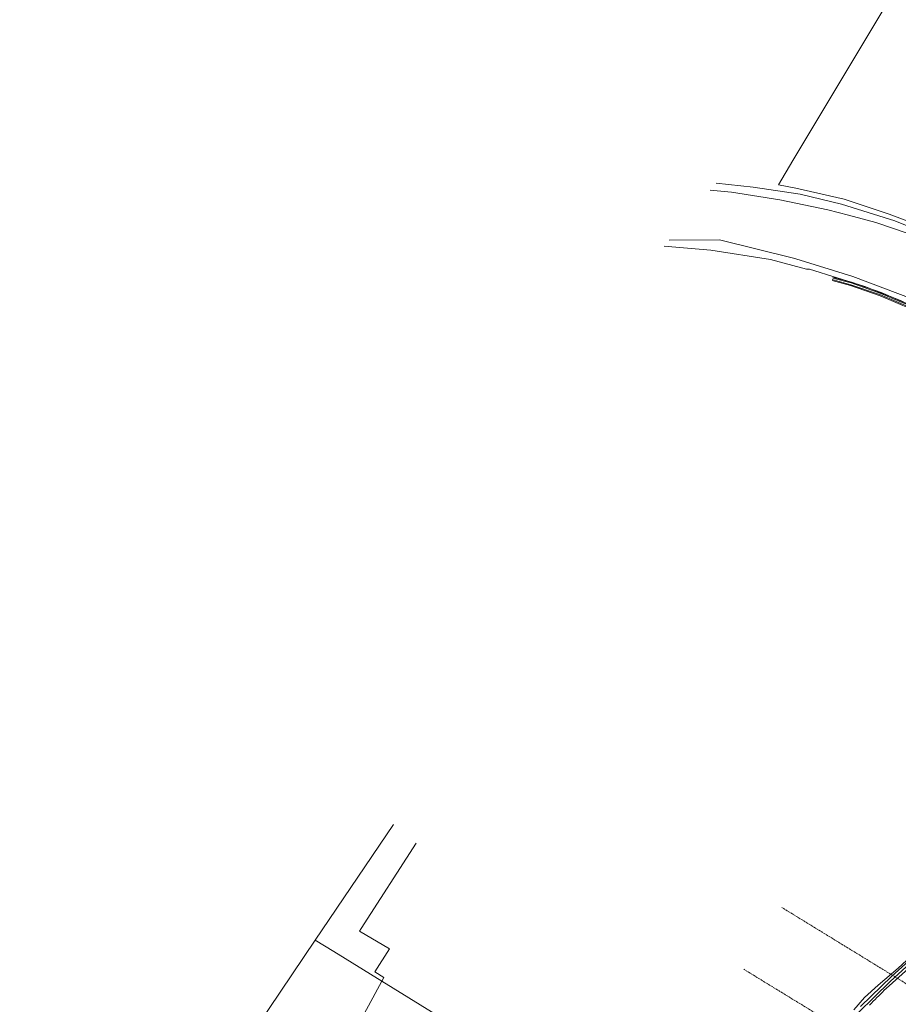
# Model space of a CAD drawing. Header units: metres. Extents: x -740 to 758, y -633 to 854.
# Tile 156 of 256: x -698 to -537, y 204 to 384. Entities that reach past the tile are written whole.
import ezdxf

# ---------------------------------------------------------------- set-up
doc = ezdxf.new("R2010")
doc.units = ezdxf.units.M
doc.header["$MEASUREMENT"] = 0
doc.linetypes.add('416_125', pattern=[0.5408, 0.416, -0.1248])
for name, color, linetype in [('Gas.LOVION', 7, 'Continuous'), ('Grundkarte.LOVION', 7, 'Continuous'), ('Strom.LOVION', 7, 'Continuous'), ('StromBemass.LOVION', 7, 'Continuous'), ('Telko.LOVION', 7, 'Continuous'), ('Wasser.LOVION', 7, 'Continuous')]:
    doc.layers.add(name, color=color, linetype=linetype)

msp = doc.modelspace()

# ---------------------------------------------------------------- linework, layer by layer
at = {"layer": 'Gas.LOVION', "color": 1, "linetype": 'Continuous', "lineweight": 18}
msp.add_lwpolyline([(-544.35, 203.91), (-538.64, 209.49), (-529.98, 217.24), (-521.22, 225.44), (-516.01, 230.61), (-506.09, 241.63), (-504.44, 244.42), (-499.91, 252.03), (-497.94, 257.04), (-495.51, 268.39), (-495.24, 280.18), (-496.39, 287.72), (-496.91, 291.25), (-501.32, 302.16), (-506.99, 311.88), (-514.9, 320.76), (-524.11, 327.6), (-534.8, 333.24), (-545.76, 337.4), (-555.38, 340.37), (-556.58, 340.74), (-570.12, 344.12), (-579.34, 344.04)], dxfattribs=at)
at = {"layer": 'Grundkarte.LOVION', "color": 8, "linetype": 'Continuous', "lineweight": 18}
for points in [[(-571.8, 353.22), (-567.94, 352.8), (-559.09, 351.45), (-550.31, 349.62), (-546.55, 348.62), (-541.54, 347.31), (-535.61, 345.29)], [(-571.8, 353.22), (-567.94, 352.8), (-559.09, 351.45), (-550.31, 349.62), (-546.55, 348.62), (-541.54, 347.31), (-535.61, 345.29)], [(-562.28, 165.56), (-631.85, 208.53), (-640.63, 213.97), (-644, 216.03), (-629.72, 237.2)], [(-529.1, 216.68), (-539.67, 207.22), (-539.99, 206.89), (-540.34, 206.53), (-540.99, 205.88), (-541.37, 205.55), (-541.69, 205.22), (-542.04, 204.86), (-542.36, 204.53), (-542.71, 204.17)]]:
    msp.add_lwpolyline(points, dxfattribs=at)
at = {"layer": 'Grundkarte.LOVION', "color": 253, "linetype": 'Continuous', "lineweight": 18}
for points in [[(-560.17, 180.04), (-560.4, 179.37), (-561.5, 174.51), (-562.11, 169.57), (-562.28, 165.56), (-631.85, 208.53), (-631.45, 209.22), (-633.12, 210.27), (-630.42, 214.46), (-635.91, 217.68), (-635.61, 218.18), (-625.54, 233.77)], [(-636.31, 200.29), (-631.85, 208.53), (-562.28, 165.56)]]:
    msp.add_lwpolyline(points, dxfattribs=at)
at = {"layer": 'Grundkarte.LOVION', "color": 8, "linetype": 'Continuous', "lineweight": 18}
msp.add_lwpolyline([(-672.86, 116.12), (-698.04, 130.3), (-688.04, 147.18), (-663.1, 187.68), (-644, 216.03), (-640.63, 213.97), (-631.85, 208.53), (-562.28, 165.56), (-562.4, 162.59), (-562.1, 155.62), (-561.28, 148.43), (-559.72, 138.53), (-557.97, 128.74), (-556.26, 118.89), (-553.7, 103.59), (-552.58, 96.64), (-671.99, 116)], close=True, dxfattribs=at)
at = {"layer": 'Strom.LOVION', "color": 1, "linetype": 'Continuous', "lineweight": 18}
for points in [[(-549.5, 336.84), (-546.12, 335.91), (-540.7, 334.05), (-534.97, 331.59)], [(-549.43, 337.13), (-546.03, 336.22), (-540.6, 334.31), (-534.85, 331.87)], [(-534.77, 332), (-540.54, 334.45), (-545.98, 336.34), (-549.4, 337.26)], [(-535.03, 331.45), (-540.75, 333.9), (-546.15, 335.78), (-549.55, 336.69)]]:
    msp.add_lwpolyline(points, dxfattribs=at)
at = {"layer": 'Strom.LOVION', "color": 94, "linetype": 'Continuous', "lineweight": 18}
msp.add_lwpolyline([(-545.58, 203.33), (-543.61, 205.54), (-541.1, 207.81), (-537.48, 210.94), (-530.45, 217.39)], dxfattribs=at)
at = {"layer": 'StromBemass.LOVION', "color": 7, "linetype": '416_125', "lineweight": 13}
for points in [[(-530, 204.41), (-558.73, 222.03)], [(-538.71, 194.21), (-565.66, 210.71)]]:
    msp.add_lwpolyline(points, dxfattribs=at)
at = {"layer": 'Telko.LOVION', "color": 1, "linetype": 'Continuous', "lineweight": 18}
for points in [[(-531.48, 345.96), (-539.12, 348.82), (-547.31, 351.56), (-556.18, 353.55), (-559.33, 354.17), (-556.74, 358.59), (-528, 406.5)], [(-382.82, 271.09), (-382.99, 271.6), (-388.15, 278), (-388.39, 278.24), (-401.78, 279.5), (-422.53, 281.81), (-428.17, 282.21), (-454.48, 299.47), (-469.14, 309.12), (-476.62, 313.71), (-492.84, 315.17), (-499.12, 322.21), (-504.66, 328.14), (-509.81, 332.56), (-515.63, 336.81), (-522.72, 340.8), (-530.99, 344.75), (-538.07, 347.61), (-547.84, 350.63), (-555.35, 352.49), (-563.94, 353.77), (-570.75, 354.49)], [(-580.23, 342.95), (-571.73, 342.23), (-560.77, 340.52), (-554.2, 338.73), (-553.68, 338.76), (-543.56, 335.59), (-537.04, 333), (-523.72, 326.55), (-517.38, 322.5), (-512.17, 318), (-507.47, 313.06), (-503.8, 309.93), (-492.89, 308.69), (-476.39, 314.52), (-459.24, 294.8), (-429.68, 286.15), (-427.47, 286.67), (-388.01, 278.44), (-382.34, 271.58), (-382.22, 271.07)]]:
    msp.add_lwpolyline(points, dxfattribs=at)
at = {"layer": 'Wasser.LOVION', "color": 150, "linetype": 'Continuous', "lineweight": 18}
msp.add_lwpolyline([(-544.69, 202.81), (-541.82, 205.65), (-538.94, 208.5), (-535.99, 211.17)], dxfattribs=at)

doc.saveas('drawing.dxf')
